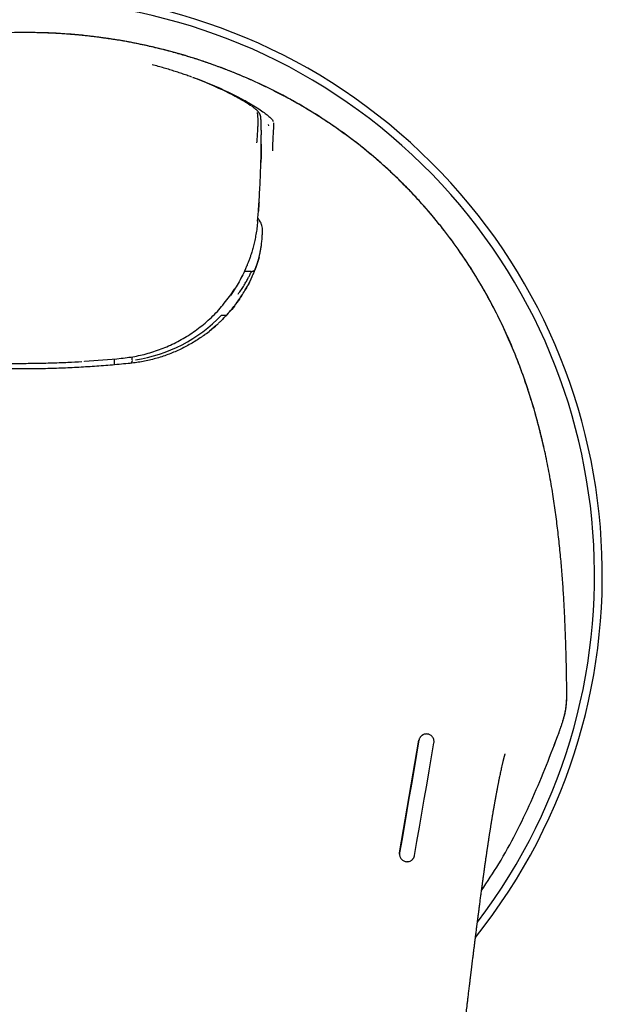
# Model space of a CAD drawing. Header units: millimetres. Extents: x 8 to 983, y 12 to 718.
# Tile 8 of 33: x 462 to 489, y 292 to 338. Entities that reach past the tile are written whole.
import ezdxf

# ---------------------------------------------------------------- set-up
doc = ezdxf.new("R2010")
doc.units = ezdxf.units.MM

msp = doc.modelspace()

# ---------------------------------------------------------------- linework, layer by layer
at = {"color": 7, "linetype": 'Continuous', "lineweight": 30}
for p, q in [((473.189, 333.393), (473.18, 333.433)), ((473.188, 333.393), (473.189, 333.388)), ((473.56, 332.972), (473.546, 333.033)), ((473.216, 332.124), (473.217, 332.122)), ((473.048, 328.569), (473.082, 329.029)), ((473.268, 328.021), (473.273, 328.192)), ((472.757, 326.245), (472.431, 326.243)), ((472.332, 326.039), (472.339, 326.051)), ((471.814, 325.175), (471.985, 325.438)), ((471.38, 324.232), (471.384, 324.232)), ((471.155, 323.781), (470.827, 323.495)), ((465.059, 322.105), (465.059, 322.114)), ((465.059, 322.105), (465.059, 322.105)), ((466.433, 322.218), (466.435, 321.944)), ((467.259, 322.168), (467.258, 322.32)), ((486.25, 318.183), (486.247, 318.182)), ((487.316, 307.103), (487.306, 307.559)), ((487.316, 307.103), (487.315, 307.11)), ((487.318, 307.018), (487.316, 307.11)), ((486.888, 304.794), (486.959, 304.984)), ((479.601, 299.43), (480.495, 304.624)), ((486.73, 304.39), (486.885, 304.795))]:
    msp.add_line(p, q, dxfattribs=at)
at = {"color": 7, "linetype": 'Continuous', "lineweight": 30, "flags": 128}
for points in [[(480.495, 304.625), (480.383, 303.975), (480.272, 303.326), (480.16, 302.677), (480.048, 302.028), (479.936, 301.378), (479.824, 300.729), (479.713, 300.08), (479.601, 299.43)], [(480.291, 299.311), (480.402, 299.96), (480.514, 300.609), (480.626, 301.259), (480.738, 301.908), (480.85, 302.557), (480.962, 303.206), (481.073, 303.856), (481.185, 304.505)]]:
    msp.add_lwpolyline(points, dxfattribs=at)
at = {"color": 7, "linetype": 'Continuous', "lineweight": 30}
for centre, radius, start, end in [((462.095, 312.263), 26.861, 321.4554, 220.8127), ((462.095, 312.263), 26.5, 322.7624, 219.5891), ((466.462, 328.843), 6.935, 339.0602, 341.3202)]:
    msp.add_arc(centre, radius, start, end, dxfattribs=at)
for centre, major_axis, ratio, start_param, end_param in [((472.752, 326.435), (0.197, -0.037), 0.995231, 6.022361, 6.105378), ((466.961, 328.034), (5.446, 3.19), 0.915847, 4.292545, 5.01675), ((462.008, 371.703), (49.999, 0.249), 0.993628, 4.768499, 4.802564)]:
    msp.add_ellipse(centre, major_axis=major_axis, ratio=ratio, start_param=start_param, end_param=end_param, dxfattribs=at)
for points, knots in [([(462.184, 337.276), (461.717, 337.267), (460.787, 337.249), (459.4, 337.129), (458.026, 336.941), (456.665, 336.677), (455.319, 336.339), (453.991, 335.929), (452.686, 335.446), (451.412, 334.892), (450.172, 334.266), (448.97, 333.569), (447.808, 332.8), (446.692, 331.962), (445.63, 331.058), (444.629, 330.095), (443.692, 329.075), (442.819, 328.001), (442.009, 326.871), (441.264, 325.693), (440.59, 324.473), (439.992, 323.219), (439.465, 321.937), (439.011, 320.629), (438.619, 319.298), (438.412, 318.396), (438.309, 317.944)], [0, 0, 0, 0, 0.041967, 0.083678, 0.125236, 0.166746, 0.208316, 0.250052, 0.291795, 0.333435, 0.375037, 0.416672, 0.45842, 0.500366, 0.542218, 0.583809, 0.625276, 0.666752, 0.708367, 0.750245, 0.792106, 0.833732, 0.875243, 0.916738, 0.958301, 1, 1, 1, 1]), ([(486.25, 318.183), (486.158, 318.57), (485.974, 319.342), (485.639, 320.485), (485.258, 321.611), (484.826, 322.718), (484.341, 323.805), (483.803, 324.87), (483.209, 325.909), (482.563, 326.917), (481.869, 327.888), (481.128, 328.82), (480.341, 329.711), (479.508, 330.561), (478.629, 331.367), (477.656, 332.17), (476.587, 332.955), (475.42, 333.71), (474.214, 334.392), (472.971, 335.003), (471.692, 335.543), (470.382, 336.013), (469.047, 336.411), (467.697, 336.734), (466.335, 336.984), (464.961, 337.158), (463.576, 337.263), (462.649, 337.272), (462.184, 337.276)], [0, 0, 0, 0, 0.035767, 0.071455, 0.107093, 0.14272, 0.178385, 0.214144, 0.250065, 0.286011, 0.321794, 0.357472, 0.393104, 0.428753, 0.464481, 0.500354, 0.542201, 0.583813, 0.625309, 0.6668, 0.708393, 0.750187, 0.792018, 0.833612, 0.875088, 0.916567, 0.958166, 1, 1, 1, 1]), ([(486.247, 318.182), (486.223, 318.288), (486.175, 318.497), (486.1, 318.803), (486.026, 319.096), (485.952, 319.376), (485.878, 319.642), (485.806, 319.894), (485.735, 320.133), (485.666, 320.36), (485.598, 320.576), (485.532, 320.782), (485.467, 320.977), (485.404, 321.16), (485.345, 321.332), (485.288, 321.491), (485.235, 321.638), (485.149, 321.871), (485.025, 322.194), (484.858, 322.611), (484.68, 323.031), (484.481, 323.479), (484.257, 323.954), (484.009, 324.452), (483.749, 324.945), (483.477, 325.433), (483.192, 325.915), (482.887, 326.404), (482.562, 326.899), (482.215, 327.399), (481.855, 327.888), (481.483, 328.368), (481.099, 328.838), (480.702, 329.297), (480.305, 329.733), (479.908, 330.147), (479.513, 330.539), (479.109, 330.921), (478.694, 331.294), (478.271, 331.657), (477.824, 332.021), (477.354, 332.384), (476.862, 332.744), (476.362, 333.09), (475.854, 333.423), (475.337, 333.742), (474.813, 334.048), (474.296, 334.332), (473.788, 334.595), (473.288, 334.839), (472.783, 335.072), (472.272, 335.293), (471.756, 335.503), (471.222, 335.706), (470.671, 335.901), (470.103, 336.087), (469.531, 336.261), (469.027, 336.4), (468.596, 336.511), (468.242, 336.597), (467.896, 336.675), (467.56, 336.747), (467.296, 336.799), (467.103, 336.836), (466.976, 336.859), (466.85, 336.882), (466.718, 336.905), (466.576, 336.928), (466.42, 336.954), (466.257, 336.979), (466.086, 337.004), (465.909, 337.029), (465.72, 337.055), (465.52, 337.08), (465.309, 337.105), (465.087, 337.13), (464.853, 337.153), (464.607, 337.175), (464.351, 337.196), (464.082, 337.216), (463.802, 337.233), (463.517, 337.247), (463.226, 337.258), (462.93, 337.267), (462.623, 337.272), (462.373, 337.273), (462.226, 337.272), (462.184, 337.272)], [0, 0, 0, 0, 0.0098114, 0.0192505, 0.0283185, 0.0370164, 0.0453453, 0.053167, 0.0606344, 0.0677481, 0.0745088, 0.0810439, 0.0872124, 0.0930147, 0.098451, 0.1035217, 0.1082269, 0.1125728, 0.1258663, 0.1393409, 0.1529996, 0.1668455, 0.1835216, 0.2002251, 0.2169462, 0.2336919, 0.250476, 0.2672726, 0.285554, 0.3037986, 0.3220202, 0.3402286, 0.3584318, 0.376632, 0.3948264, 0.4115064, 0.4281946, 0.4448938, 0.4616089, 0.4783467, 0.4951154, 0.5134463, 0.5317373, 0.5499861, 0.5682054, 0.5864081, 0.6046041, 0.6228001, 0.6394747, 0.6561494, 0.6728313, 0.6895251, 0.7062336, 0.7229629, 0.740878, 0.7588394, 0.7767814, 0.7946779, 0.8058897, 0.8168413, 0.8274672, 0.8377703, 0.8477533, 0.8516573, 0.8555106, 0.8593133, 0.8632435, 0.8675676, 0.8722884, 0.877406, 0.8824458, 0.8878194, 0.8935273, 0.8995699, 0.9059476, 0.9126614, 0.9197121, 0.9271007, 0.9348285, 0.9428969, 0.9513077, 0.9600628, 0.9686349, 0.977517, 0.9867116, 0.9962212, 1, 1, 1, 1]), ([(470.003, 335.22), (469.984, 335.227), (469.892, 335.261), (469.721, 335.321), (469.489, 335.401), (469.246, 335.481), (468.994, 335.56), (468.731, 335.638), (468.458, 335.716), (468.272, 335.765), (468.177, 335.79)], [0, 0, 0, 0, 0.032851, 0.158655, 0.288268, 0.421868, 0.559642, 0.701788, 0.848508, 1, 1, 1, 1]), ([(472.728, 333.903), (472.722, 333.907), (472.626, 333.977), (472.316, 334.168), (471.723, 334.491), (470.945, 334.848), (470.371, 335.094), (470.056, 335.202), (470.051, 335.203)], [0, 0, 0, 0, 0.01692, 0.260415, 0.504229, 0.749437, 0.99661, 1, 1, 1, 1]), ([(470.059, 335.205), (470.162, 335.169), (470.426, 335.075), (470.838, 334.911), (471.285, 334.721), (471.702, 334.528), (472.04, 334.361), (472.309, 334.22), (472.522, 334.103), (472.772, 333.958), (473.04, 333.793), (473.299, 333.618), (473.502, 333.465), (473.648, 333.338), (473.743, 333.234), (473.761, 333.188), (473.771, 333.164)], [0, 0, 0, 0, 0.042979, 0.111399, 0.181352, 0.250454, 0.318488, 0.36367, 0.408993, 0.454701, 0.539703, 0.625707, 0.713795, 0.804965, 0.90011, 1, 1, 1, 1]), ([(473.175, 333.446), (473.174, 333.453), (473.169, 333.469), (473.159, 333.493), (473.148, 333.516), (473.139, 333.534), (473.129, 333.549), (473.12, 333.564), (473.108, 333.58), (473.094, 333.599), (473.076, 333.62), (473.057, 333.642), (473.037, 333.662), (473.011, 333.688), (472.974, 333.722), (472.922, 333.765), (472.871, 333.805), (472.821, 333.841), (472.789, 333.864), (472.77, 333.878), (472.767, 333.88)], [0, 0, 0, 0, 0.030322, 0.074033, 0.11125, 0.141966, 0.166356, 0.198434, 0.235192, 0.276642, 0.337013, 0.393981, 0.446674, 0.495747, 0.609254, 0.721663, 0.837242, 0.910493, 0.982835, 1, 1, 1, 1]), ([(473.019, 332.193), (473.026, 332.279), (473.04, 332.451), (473.054, 332.697), (473.065, 332.928), (473.071, 333.136), (473.068, 333.312), (473.059, 333.449), (473.047, 333.547), (473.042, 333.573), (473.039, 333.586)], [0, 0, 0, 0, 0.121268, 0.244496, 0.368778, 0.493884, 0.620169, 0.747211, 0.874068, 1, 1, 1, 1]), ([(473.217, 332.775), (473.217, 332.787), (473.217, 332.834), (473.216, 332.907), (473.214, 332.989), (473.212, 333.058), (473.211, 333.119), (473.209, 333.175), (473.206, 333.226), (473.204, 333.267), (473.202, 333.3), (473.2, 333.325), (473.198, 333.344), (473.196, 333.359), (473.194, 333.371), (473.192, 333.381), (473.191, 333.387), (473.19, 333.389)], [0, 0, 0, 0, 0.038891, 0.142832, 0.246544, 0.33078, 0.41748, 0.507924, 0.602043, 0.696042, 0.771056, 0.840256, 0.901007, 0.939451, 0.970615, 0.993685, 1, 1, 1, 1]), ([(473.785, 333.102), (473.786, 333.09), (473.788, 333.065), (473.784, 332.972), (473.777, 332.844), (473.764, 332.63), (473.744, 332.297), (473.736, 331.98), (473.732, 331.821)], [0, 0, 0, 0, 0.130162, 0.256316, 0.380649, 0.504528, 0.752351, 1, 1, 1, 1]), ([(473.217, 332.772), (473.217, 332.77), (473.218, 332.738), (473.218, 332.668), (473.219, 332.598), (473.219, 332.558), (473.219, 332.556)], [0, 0, 0, 0, 0.028318, 0.492161, 0.964628, 1, 1, 1, 1]), ([(473.219, 332.426), (473.219, 332.447), (473.219, 332.492), (473.219, 332.535), (473.219, 332.558)], [0, 0, 0, 0, 0.466589, 1, 1, 1, 1]), ([(473.082, 329.029), (473.093, 329.174), (473.128, 329.615), (473.167, 330.356), (473.202, 331.243), (473.212, 331.832), (473.217, 332.123)], [0, 0, 0, 0, 0.13997, 0.428932, 0.717916, 1, 1, 1, 1]), ([(473.217, 332.122), (473.215, 332.016), (473.213, 331.808), (473.207, 331.525), (473.202, 331.348), (473.2, 331.273)], [0, 0, 0, 0, 0.3756085, 0.7344904, 1, 1, 1, 1]), ([(473.217, 332.124), (473.217, 332.165), (473.218, 332.248), (473.219, 332.349), (473.219, 332.407), (473.219, 332.426)], [0, 0, 0, 0, 0.4036417, 0.8085442, 1, 1, 1, 1]), ([(473.114, 329.45), (473.113, 329.436), (473.108, 329.368), (473.1, 329.25), (473.091, 329.123), (473.086, 329.051), (473.084, 329.028)], [0, 0, 0, 0, 0.0986931, 0.486126, 0.8399215, 1, 1, 1, 1]), ([(473.048, 328.568), (473.038, 328.463), (473.018, 328.258), (472.972, 327.963), (472.919, 327.69), (472.859, 327.438), (472.795, 327.207), (472.732, 327.004), (472.671, 326.828), (472.615, 326.675), (472.556, 326.526), (472.512, 326.423), (472.484, 326.36), (472.477, 326.345), (472.47, 326.329), (472.464, 326.314), (472.457, 326.299), (472.45, 326.285), (472.395, 326.163), (472.285, 325.94), (472.109, 325.627), (471.945, 325.362), (471.833, 325.205), (471.789, 325.143)], [0, 0, 0, 0, 0.086157, 0.167012, 0.242566, 0.312817, 0.377766, 0.437413, 0.485516, 0.529514, 0.569405, 0.615773, 0.620531, 0.625199, 0.629777, 0.634264, 0.638662, 0.642969, 0.647186, 0.747275, 0.844339, 0.938379, 1, 1, 1, 1]), ([(473.273, 328.192), (473.273, 328.194), (473.274, 328.198), (473.274, 328.205), (473.274, 328.214), (473.274, 328.225), (473.273, 328.238), (473.269, 328.284), (473.253, 328.361), (473.214, 328.466), (473.164, 328.562), (473.115, 328.643), (473.075, 328.696), (473.059, 328.717)], [0, 0, 0, 0, 0.014917, 0.029644, 0.048711, 0.072121, 0.099873, 0.131971, 0.364564, 0.574076, 0.733311, 0.891198, 1, 1, 1, 1]), ([(473.032, 326.622), (473.039, 326.644), (473.053, 326.689), (473.072, 326.755), (473.09, 326.819), (473.106, 326.881), (473.121, 326.94), (473.135, 326.996), (473.147, 327.05), (473.158, 327.099), (473.167, 327.144), (473.175, 327.185), (473.183, 327.224), (473.188, 327.253), (473.191, 327.272), (473.193, 327.282), (473.195, 327.292), (473.197, 327.303), (473.199, 327.315), (473.204, 327.348), (473.214, 327.414), (473.228, 327.51), (473.24, 327.617), (473.251, 327.722), (473.259, 327.824), (473.264, 327.923), (473.267, 327.988), (473.268, 328.021)], [0, 0, 0, 0, 0.0513045, 0.1006025, 0.147894, 0.1931789, 0.2364573, 0.2777291, 0.3169944, 0.3542532, 0.3853811, 0.4149551, 0.4429753, 0.4694416, 0.4769104, 0.4842454, 0.4914467, 0.4985143, 0.5063621, 0.5174632, 0.5692003, 0.6468156, 0.7221046, 0.7950675, 0.8657043, 0.9340151, 1, 1, 1, 1]), ([(470.578, 323.313), (470.597, 323.326), (470.697, 323.397), (470.873, 323.536), (471.047, 323.682), (471.161, 323.785), (471.22, 323.839), (471.278, 323.894), (471.336, 323.95), (471.394, 324.006), (471.49, 324.103), (471.623, 324.243), (471.79, 324.433), (471.953, 324.632), (472.111, 324.842), (472.27, 325.069), (472.426, 325.314), (472.573, 325.568), (472.669, 325.75), (472.72, 325.854), (472.736, 325.887), (472.752, 325.92), (472.767, 325.953), (472.783, 325.986), (472.818, 326.062), (472.872, 326.184), (472.943, 326.356), (473.012, 326.539), (473.077, 326.725), (473.116, 326.85), (473.134, 326.91)], [0, 0, 0, 0, 0.015136, 0.081309, 0.148186, 0.16582, 0.183502, 0.201233, 0.219012, 0.236841, 0.254718, 0.309597, 0.365652, 0.422883, 0.481292, 0.540881, 0.60779, 0.67613, 0.737453, 0.745566, 0.753699, 0.76185, 0.77002, 0.778209, 0.786418, 0.826142, 0.867899, 0.911688, 0.957509, 1, 1, 1, 1]), ([(472.15, 325.209), (472.2, 325.279), (472.299, 325.415), (472.425, 325.614), (472.532, 325.796), (472.618, 325.955), (472.685, 326.086), (472.729, 326.18), (472.753, 326.231), (472.754, 326.235), (472.754, 326.236)], [0, 0, 0, 0, 0.144606, 0.284714, 0.421128, 0.554716, 0.686406, 0.817163, 0.947974, 1, 1, 1, 1]), ([(472.935, 326.353), (472.932, 326.348), (472.927, 326.339), (472.917, 326.324), (472.905, 326.309), (472.894, 326.297), (472.885, 326.289), (472.879, 326.283), (472.871, 326.277), (472.86, 326.27), (472.844, 326.261), (472.821, 326.251), (472.791, 326.243), (472.769, 326.242), (472.757, 326.241)], [0, 0, 0, 0, 0.182077, 0.328142, 0.441171, 0.524683, 0.557179, 0.584982, 0.610337, 0.64916, 0.708633, 0.788125, 0.886153, 1, 1, 1, 1]), ([(472.741, 325.904), (472.697, 325.81), (472.622, 325.653), (472.514, 325.465), (472.47, 325.389)], [0, 0, 0, 0, 0.594941, 1, 1, 1, 1]), ([(466.757, 322.247), (466.993, 322.276), (467.469, 322.335), (468.172, 322.517), (468.864, 322.769), (469.536, 323.101), (470.179, 323.508), (470.781, 323.992), (471.339, 324.544), (471.655, 324.964), (471.814, 325.175)], [0, 0, 0, 0, 0.117516, 0.237101, 0.358791, 0.482623, 0.608628, 0.73684, 0.867288, 1, 1, 1, 1]), ([(472.318, 325.142), (472.169, 324.924), (471.902, 324.531), (471.571, 324.189), (471.424, 324.037)], [0, 0, 0, 0, 0.556229, 1, 1, 1, 1]), ([(471.384, 324.232), (471.398, 324.232), (471.426, 324.232), (471.463, 324.232), (471.492, 324.233), (471.516, 324.233), (471.543, 324.233), (471.566, 324.233), (471.584, 324.233), (471.6, 324.233), (471.607, 324.233), (471.611, 324.233)], [0, 0, 0, 0, 0.153386, 0.29803, 0.390999, 0.482219, 0.572658, 0.718131, 0.788752, 0.859132, 1, 1, 1, 1]), ([(470.578, 323.314), (470.537, 323.284), (470.417, 323.196), (470.211, 323.062), (469.961, 322.91), (469.704, 322.77), (469.441, 322.64), (469.173, 322.521), (468.899, 322.413), (468.621, 322.316), (468.338, 322.231), (468.051, 322.158), (467.761, 322.097), (467.467, 322.047), (467.27, 322.024), (467.171, 322.013)], [0, 0, 0, 0, 0.041779, 0.12137, 0.200999, 0.280659, 0.360335, 0.440013, 0.519696, 0.599415, 0.679212, 0.759128, 0.839205, 0.919482, 1, 1, 1, 1]), ([(459.459, 322.077), (459.714, 322.065), (460.24, 322.04), (461.038, 322.019), (461.852, 322.01), (462.667, 322.014), (463.482, 322.032), (464.237, 322.059), (464.721, 322.086), (464.934, 322.098)], [0, 0, 0, 0, 0.139621, 0.288359, 0.437094, 0.585827, 0.734561, 0.8833, 1, 1, 1, 1]), ([(467.258, 322.149), (467.257, 322.139), (467.254, 322.119), (467.245, 322.091), (467.233, 322.066), (467.216, 322.041), (467.201, 322.024), (467.19, 322.016), (467.19, 322.015)], [0, 0, 0, 0, 0.203621, 0.394728, 0.570509, 0.728926, 0.990608, 1, 1, 1, 1]), ([(462.261, 321.752), (461.989, 321.752), (461.444, 321.752), (460.627, 321.768), (459.809, 321.796), (458.989, 321.838), (458.169, 321.893), (457.622, 321.94), (457.349, 321.964)], [0, 0, 0, 0, 0.165881, 0.332007, 0.498429, 0.665199, 0.832371, 1, 1, 1, 1]), ([(467.171, 322.013), (466.896, 321.987), (466.347, 321.933), (465.522, 321.87), (464.698, 321.82), (463.875, 321.783), (463.063, 321.759), (462.525, 321.755), (462.261, 321.752)], [0, 0, 0, 0, 0.168631, 0.336802, 0.504568, 0.671981, 0.839097, 1, 1, 1, 1]), ([(487.042, 312.981), (487.029, 313.116), (487.004, 313.386), (486.961, 313.796), (486.915, 314.206), (486.865, 314.619), (486.812, 315.033), (486.753, 315.449), (486.688, 315.88), (486.616, 316.327), (486.535, 316.789), (486.447, 317.253), (486.353, 317.718), (486.285, 318.028), (486.25, 318.183)], [0, 0, 0, 0, 0.080439, 0.16059, 0.240511, 0.320261, 0.399902, 0.479494, 0.5591, 0.646756, 0.734588, 0.822682, 0.911124, 1, 1, 1, 1]), ([(487.31, 307.559), (487.304, 307.817), (487.292, 308.333), (487.27, 309.107), (487.242, 309.882), (487.206, 310.656), (487.163, 311.431), (487.11, 312.206), (487.064, 312.722), (487.042, 312.981)], [0, 0, 0, 0, 0.142597, 0.285272, 0.428023, 0.570856, 0.713782, 0.856821, 1, 1, 1, 1]), ([(486.955, 304.985), (486.968, 305.02), (486.995, 305.094), (487.038, 305.211), (487.083, 305.341), (487.13, 305.485), (487.176, 305.642), (487.218, 305.803), (487.253, 305.966), (487.28, 306.13), (487.299, 306.302), (487.311, 306.479), (487.317, 306.661), (487.318, 306.847), (487.316, 306.97), (487.315, 307.033)], [0, 0, 0, 0, 0.051929, 0.110084, 0.174536, 0.245247, 0.322054, 0.404665, 0.479793, 0.558693, 0.641338, 0.72741, 0.81639, 0.907562, 1, 1, 1, 1]), ([(486.958, 304.984), (486.988, 305.064), (487.048, 305.227), (487.132, 305.476), (487.206, 305.733), (487.264, 305.994), (487.299, 306.256), (487.316, 306.514), (487.321, 306.766), (487.319, 306.93), (487.318, 307.011)], [0, 0, 0, 0, 0.120784, 0.245745, 0.372784, 0.500276, 0.627442, 0.75389, 0.878584, 1, 1, 1, 1]), ([(481.185, 304.505), (481.188, 304.53), (481.193, 304.577), (481.183, 304.64), (481.167, 304.691), (481.149, 304.73), (481.122, 304.773), (481.083, 304.818), (481.028, 304.861), (480.979, 304.885), (480.943, 304.898), (480.921, 304.904), (480.885, 304.911), (480.835, 304.915), (480.769, 304.908), (480.721, 304.893), (480.69, 304.88), (480.676, 304.873), (480.663, 304.866), (480.65, 304.858), (480.635, 304.848), (480.617, 304.834), (480.594, 304.814), (480.569, 304.787), (480.542, 304.75), (480.519, 304.707), (480.503, 304.664), (480.498, 304.637), (480.495, 304.625)], [0, 0, 0, 0, 0.068037, 0.132316, 0.173129, 0.21229, 0.249811, 0.311768, 0.374026, 0.436644, 0.457638, 0.478681, 0.499774, 0.554968, 0.614979, 0.679831, 0.693407, 0.70718, 0.721147, 0.735311, 0.74967, 0.76996, 0.797558, 0.832461, 0.874665, 0.923588, 0.965367, 1, 1, 1, 1]), ([(483.383, 297.687), (483.654, 298.096), (484.223, 298.955), (484.976, 300.334), (485.676, 301.793), (486.311, 303.282), (486.695, 304.29), (486.888, 304.794)], [0, 0, 0, 0, 0.185203, 0.388881, 0.592579, 0.796268, 1, 1, 1, 1]), ([(462.761, 221.41), (462.903, 221.411), (463.236, 221.412), (463.757, 221.417), (464.319, 221.427), (464.866, 221.443), (465.4, 221.467), (465.92, 221.499), (466.428, 221.541), (466.929, 221.591), (467.421, 221.652), (467.904, 221.723), (468.375, 221.803), (468.833, 221.893), (469.278, 221.99), (469.71, 222.096), (470.114, 222.206), (470.491, 222.318), (470.842, 222.431), (471.183, 222.549), (471.513, 222.672), (471.83, 222.798), (472.134, 222.928), (472.425, 223.06), (472.706, 223.195), (472.988, 223.339), (473.269, 223.492), (473.549, 223.654), (473.816, 223.817), (474.069, 223.982), (474.309, 224.147), (474.537, 224.311), (474.751, 224.476), (474.952, 224.639), (475.142, 224.8), (475.319, 224.959), (475.484, 225.115), (475.638, 225.267), (475.78, 225.414), (475.91, 225.556), (476.029, 225.691), (476.139, 225.821), (476.24, 225.946), (476.333, 226.065), (476.417, 226.178), (476.494, 226.283), (476.562, 226.38), (476.624, 226.471), (476.682, 226.559), (476.746, 226.658), (476.818, 226.775), (476.899, 226.912), (476.982, 227.06), (477.068, 227.221), (477.155, 227.394), (477.242, 227.58), (477.322, 227.762), (477.394, 227.939), (477.459, 228.109), (477.523, 228.286), (477.578, 228.453), (477.624, 228.604), (477.662, 228.732), (477.694, 228.85), (477.722, 228.959), (477.747, 229.06), (477.768, 229.15), (477.786, 229.228), (477.798, 229.285), (477.806, 229.322), (477.81, 229.341), (477.812, 229.353), (477.814, 229.364), (477.817, 229.376), (477.822, 229.401), (477.831, 229.443), (477.843, 229.508), (477.858, 229.588), (477.875, 229.684), (477.894, 229.795), (477.914, 229.918), (477.933, 230.047), (477.951, 230.181), (477.969, 230.321), (477.985, 230.466), (478.004, 230.645), (478.024, 230.862), (478.043, 231.119), (478.061, 231.388), (478.076, 231.669), (478.09, 231.963), (478.103, 232.268), (478.117, 232.586), (478.131, 232.916), (478.147, 233.258), (478.163, 233.612), (478.18, 233.979), (478.197, 234.357), (478.216, 234.749), (478.235, 235.152), (478.255, 235.568), (478.275, 235.981), (478.295, 236.391), (478.315, 236.795), (478.335, 237.203), (478.356, 237.611), (478.376, 238.016), (478.397, 238.416), (478.422, 238.915), (478.453, 239.508), (478.49, 240.194), (478.526, 240.867), (478.562, 241.529), (478.597, 242.175), (478.633, 242.805), (478.667, 243.42), (478.702, 244.023), (478.736, 244.614), (478.769, 245.194), (478.803, 245.763), (478.836, 246.319), (478.865, 246.799), (478.889, 247.203), (478.909, 247.536), (478.929, 247.863), (478.949, 248.185), (478.97, 248.514), (478.99, 248.849), (479.011, 249.186), (479.032, 249.509), (479.051, 249.819), (479.07, 250.114), (479.088, 250.396), (479.105, 250.666), (479.122, 250.925), (479.138, 251.171), (479.151, 251.373), (479.161, 251.532), (479.169, 251.649), (479.176, 251.755), (479.181, 251.845), (479.186, 251.921), (479.191, 251.984), (479.194, 252.045), (479.199, 252.107), (479.203, 252.175), (479.209, 252.264), (479.216, 252.378), (479.226, 252.518), (479.236, 252.676), (479.248, 252.852), (479.261, 253.048), (479.275, 253.259), (479.29, 253.486), (479.306, 253.721), (479.322, 253.963), (479.338, 254.21), (479.356, 254.47), (479.375, 254.744), (479.394, 255.027), (479.414, 255.316), (479.446, 255.778), (479.49, 256.417), (479.551, 257.285), (479.617, 258.217), (479.688, 259.213), (479.763, 260.24), (479.841, 261.298), (479.923, 262.387), (480.006, 263.49), (480.093, 264.607), (480.181, 265.739), (480.272, 266.884), (480.42, 268.722), (480.629, 271.249), (480.875, 274.106), (481.098, 276.611), (481.296, 278.763), (481.522, 281.149), (481.701, 282.967), (481.827, 284.216), (481.873, 284.665), (481.919, 285.111), (481.964, 285.55), (482.009, 285.984), (482.054, 286.412), (482.098, 286.832), (482.141, 287.24), (482.184, 287.638), (482.225, 288.021), (482.265, 288.391), (482.304, 288.747), (482.342, 289.093), (482.381, 289.447), (482.421, 289.808), (482.463, 290.176), (482.502, 290.528), (482.54, 290.864), (482.577, 291.184), (482.607, 291.446), (482.632, 291.655), (482.65, 291.814), (482.668, 291.968), (482.686, 292.117), (482.703, 292.265), (482.722, 292.428), (482.744, 292.61), (482.768, 292.814), (482.794, 293.031), (482.815, 293.205), (482.831, 293.333), (482.84, 293.411), (482.85, 293.49), (482.859, 293.569), (482.869, 293.646), (482.877, 293.717), (482.885, 293.778), (482.891, 293.829), (482.896, 293.869), (482.899, 293.897), (482.901, 293.915), (482.903, 293.93), (482.906, 293.951), (482.91, 293.985), (482.916, 294.033), (482.923, 294.093), (482.931, 294.158), (482.94, 294.226), (482.948, 294.295), (482.957, 294.365), (482.971, 294.479), (482.991, 294.641), (483.015, 294.837), (483.039, 295.025), (483.062, 295.206), (483.085, 295.394), (483.11, 295.59), (483.136, 295.793), (483.157, 295.955), (483.172, 296.073), (483.181, 296.144), (483.189, 296.21), (483.197, 296.272), (483.205, 296.331), (483.212, 296.383), (483.217, 296.425), (483.221, 296.454), (483.223, 296.472), (483.225, 296.487), (483.227, 296.504), (483.23, 296.527), (483.234, 296.554), (483.239, 296.594), (483.246, 296.649), (483.255, 296.72), (483.266, 296.802), (483.278, 296.895), (483.291, 296.994), (483.31, 297.136), (483.333, 297.314), (483.358, 297.499), (483.377, 297.646), (483.392, 297.759), (483.407, 297.866), (483.42, 297.966), (483.432, 298.056), (483.442, 298.128), (483.45, 298.184), (483.456, 298.229), (483.461, 298.271), (483.467, 298.314), (483.474, 298.364), (483.482, 298.422), (483.491, 298.489), (483.502, 298.563), (483.513, 298.643), (483.524, 298.725), (483.536, 298.81), (483.548, 298.897), (483.561, 298.987), (483.574, 299.076), (483.586, 299.164), (483.598, 299.248), (483.609, 299.323), (483.619, 299.388), (483.626, 299.437), (483.631, 299.475), (483.636, 299.507), (483.642, 299.545), (483.648, 299.591), (483.656, 299.644), (483.666, 299.707), (483.676, 299.777), (483.688, 299.853), (483.699, 299.93), (483.71, 300), (483.719, 300.058), (483.725, 300.102), (483.731, 300.136), (483.736, 300.169), (483.742, 300.211), (483.751, 300.269), (483.763, 300.34), (483.774, 300.413), (483.785, 300.48), (483.794, 300.542), (483.804, 300.603), (483.814, 300.662), (483.822, 300.716), (483.83, 300.761), (483.836, 300.8), (483.842, 300.836), (483.849, 300.878), (483.857, 300.931), (483.868, 300.993), (483.878, 301.058), (483.889, 301.125), (483.9, 301.19), (483.913, 301.262), (483.925, 301.337), (483.939, 301.418), (483.953, 301.497), (483.965, 301.563), (483.974, 301.617), (483.981, 301.659), (483.989, 301.703), (483.997, 301.75), (484.006, 301.797), (484.014, 301.841), (484.02, 301.878), (484.026, 301.906), (484.03, 301.931), (484.035, 301.957), (484.04, 301.988), (484.047, 302.025), (484.055, 302.067), (484.064, 302.115), (484.073, 302.164), (484.082, 302.211), (484.09, 302.253), (484.096, 302.288), (484.101, 302.314), (484.105, 302.336), (484.109, 302.358), (484.114, 302.383), (484.121, 302.418), (484.13, 302.464), (484.141, 302.522), (484.153, 302.582), (484.164, 302.639), (484.176, 302.698), (484.188, 302.761), (484.202, 302.83), (484.219, 302.914), (484.239, 303.009), (484.261, 303.117), (484.285, 303.226), (484.308, 303.334), (484.33, 303.43), (484.347, 303.506), (484.362, 303.569), (484.375, 303.626), (484.386, 303.672), (484.395, 303.709), (484.403, 303.739), (484.411, 303.769), (484.418, 303.798), (484.424, 303.823), (484.43, 303.844), (484.435, 303.864), (484.441, 303.885), (484.447, 303.906), (484.452, 303.926), (484.456, 303.941), (484.46, 303.955), (484.464, 303.967), (484.467, 303.978), (484.469, 303.987), (484.471, 303.991), (484.471, 303.991), (484.471, 303.991)], [0, 0, 0, 0, 0.004437, 0.010383, 0.016219, 0.021944, 0.027458, 0.032864, 0.038162, 0.043353, 0.048539, 0.053613, 0.058572, 0.063418, 0.068151, 0.072771, 0.077279, 0.081201, 0.085035, 0.088781, 0.092437, 0.096003, 0.099418, 0.102745, 0.105985, 0.109138, 0.112616, 0.115982, 0.119236, 0.12238, 0.125414, 0.128337, 0.131148, 0.133848, 0.136445, 0.138928, 0.1413, 0.143558, 0.145704, 0.147702, 0.149591, 0.15137, 0.153039, 0.154629, 0.156105, 0.157467, 0.158713, 0.159846, 0.160904, 0.162028, 0.163567, 0.16523, 0.167016, 0.168926, 0.170958, 0.173115, 0.175395, 0.177234, 0.179147, 0.181132, 0.18318, 0.184708, 0.186115, 0.187403, 0.188572, 0.18969, 0.190672, 0.191516, 0.192223, 0.192519, 0.192714, 0.192818, 0.192925, 0.193055, 0.193208, 0.193734, 0.194428, 0.195288, 0.196315, 0.197535, 0.198864, 0.200248, 0.201685, 0.203176, 0.204719, 0.206316, 0.208915, 0.211642, 0.214499, 0.217484, 0.220598, 0.223841, 0.227213, 0.230713, 0.234343, 0.238103, 0.241993, 0.246013, 0.250166, 0.25445, 0.258867, 0.263415, 0.267611, 0.271914, 0.276283, 0.280617, 0.28491, 0.289164, 0.293378, 0.300788, 0.30807, 0.315224, 0.322252, 0.329152, 0.335805, 0.342335, 0.348741, 0.355025, 0.361186, 0.367224, 0.373138, 0.37893, 0.382508, 0.386037, 0.389517, 0.392948, 0.396291, 0.400021, 0.403605, 0.407041, 0.41033, 0.413472, 0.416467, 0.419315, 0.422085, 0.4247, 0.427161, 0.428528, 0.429778, 0.430903, 0.431903, 0.432653, 0.433312, 0.433921, 0.434583, 0.435304, 0.436083, 0.437427, 0.438917, 0.440552, 0.442464, 0.444544, 0.446791, 0.449205, 0.451785, 0.454276, 0.456905, 0.459672, 0.462576, 0.465614, 0.468697, 0.471793, 0.480372, 0.489047, 0.4995, 0.51009, 0.520816, 0.532245, 0.543825, 0.555556, 0.567438, 0.579471, 0.591656, 0.603989, 0.638106, 0.672323, 0.695189, 0.7181, 0.741056, 0.771425, 0.776205, 0.780986, 0.785765, 0.790462, 0.795044, 0.799646, 0.804126, 0.808484, 0.812719, 0.816832, 0.820752, 0.824554, 0.828237, 0.831803, 0.835894, 0.839817, 0.843573, 0.847161, 0.850582, 0.853835, 0.855584, 0.85728, 0.858923, 0.860514, 0.862067, 0.863694, 0.865739, 0.867923, 0.870245, 0.872706, 0.873523, 0.874353, 0.875198, 0.876058, 0.876916, 0.87768, 0.878331, 0.878882, 0.879315, 0.879628, 0.879758, 0.879898, 0.880126, 0.880441, 0.880982, 0.881658, 0.882369, 0.883094, 0.883833, 0.884584, 0.885349, 0.887522, 0.889796, 0.89165, 0.893588, 0.895609, 0.897714, 0.899903, 0.902152, 0.902953, 0.903709, 0.904422, 0.905091, 0.905717, 0.906299, 0.906785, 0.907059, 0.907238, 0.907367, 0.90755, 0.90779, 0.908089, 0.908445, 0.90908, 0.909842, 0.910731, 0.911748, 0.912845, 0.913917, 0.916335, 0.918598, 0.919872, 0.921092, 0.922256, 0.923346, 0.924314, 0.925159, 0.925685, 0.926154, 0.926599, 0.927037, 0.927568, 0.928214, 0.928929, 0.929745, 0.930635, 0.931525, 0.93241, 0.933393, 0.93437, 0.935342, 0.936308, 0.937255, 0.93809, 0.938795, 0.93937, 0.939715, 0.940032, 0.94044, 0.940945, 0.941548, 0.942214, 0.943024, 0.94386, 0.944722, 0.945593, 0.946189, 0.946669, 0.947034, 0.947347, 0.947754, 0.948437, 0.949281, 0.950166, 0.95086, 0.951552, 0.952243, 0.95293, 0.953551, 0.954066, 0.954487, 0.95485, 0.955291, 0.955937, 0.956661, 0.957408, 0.958176, 0.958946, 0.959668, 0.960655, 0.961574, 0.962473, 0.963428, 0.963887, 0.964378, 0.9649, 0.965455, 0.96604, 0.966574, 0.967004, 0.967361, 0.967608, 0.967901, 0.968272, 0.96872, 0.969239, 0.969818, 0.970458, 0.971004, 0.97156, 0.971996, 0.972295, 0.972526, 0.972797, 0.973109, 0.973463, 0.974109, 0.97483, 0.975622, 0.976391, 0.977007, 0.977863, 0.978803, 0.979699, 0.981162, 0.98258, 0.984065, 0.985683, 0.98716, 0.98829, 0.989191, 0.990133, 0.991066, 0.99156, 0.992111, 0.992745, 0.993343, 0.993842, 0.994288, 0.99473, 0.99527, 0.995868, 0.996459, 0.996948, 0.997411, 0.997887, 0.998487, 0.999101, 0.999736, 1, 1, 1, 1]), ([(440.229, 303.77), (440.229, 303.77), (440.229, 303.771), (440.231, 303.766), (440.233, 303.758), (440.237, 303.746), (440.241, 303.732), (440.246, 303.716), (440.252, 303.696), (440.258, 303.673), (440.265, 303.647), (440.272, 303.623), (440.279, 303.596), (440.288, 303.563), (440.298, 303.525), (440.308, 303.487), (440.317, 303.451), (440.326, 303.417), (440.334, 303.385), (440.341, 303.355), (440.348, 303.325), (440.356, 303.293), (440.365, 303.258), (440.377, 303.205), (440.394, 303.133), (440.415, 303.043), (440.436, 302.952), (440.455, 302.863), (440.475, 302.773), (440.492, 302.693), (440.508, 302.622), (440.52, 302.561), (440.533, 302.502), (440.543, 302.452), (440.553, 302.406), (440.562, 302.364), (440.571, 302.319), (440.579, 302.277), (440.588, 302.237), (440.595, 302.201), (440.602, 302.168), (440.607, 302.139), (440.612, 302.114), (440.617, 302.091), (440.622, 302.064), (440.629, 302.03), (440.637, 301.992), (440.644, 301.953), (440.653, 301.908), (440.662, 301.861), (440.672, 301.813), (440.68, 301.771), (440.686, 301.739), (440.691, 301.715), (440.695, 301.693), (440.7, 301.668), (440.706, 301.632), (440.715, 301.585), (440.726, 301.531), (440.736, 301.477), (440.745, 301.426), (440.754, 301.379), (440.765, 301.322), (440.777, 301.254), (440.792, 301.173), (440.807, 301.089), (440.823, 300.998), (440.841, 300.9), (440.859, 300.8), (440.873, 300.719), (440.883, 300.66), (440.889, 300.624), (440.895, 300.59), (440.901, 300.556), (440.908, 300.515), (440.918, 300.456), (440.931, 300.382), (440.946, 300.294), (440.959, 300.214), (440.971, 300.144), (440.981, 300.086), (440.99, 300.032), (440.997, 299.988), (441.003, 299.951), (441.008, 299.918), (441.014, 299.884), (441.021, 299.841), (441.029, 299.791), (441.038, 299.736), (441.048, 299.678), (441.057, 299.621), (441.067, 299.556), (441.079, 299.484), (441.09, 299.409), (441.101, 299.345), (441.108, 299.297), (441.114, 299.26), (441.119, 299.225), (441.126, 299.185), (441.134, 299.132), (441.145, 299.064), (441.157, 298.983), (441.17, 298.896), (441.184, 298.807), (441.198, 298.717), (441.211, 298.627), (441.225, 298.539), (441.237, 298.453), (441.25, 298.37), (441.261, 298.293), (441.271, 298.224), (441.28, 298.164), (441.288, 298.111), (441.295, 298.061), (441.303, 298.009), (441.311, 297.952), (441.321, 297.888), (441.331, 297.815), (441.344, 297.728), (441.358, 297.628), (441.375, 297.515), (441.392, 297.397), (441.412, 297.258), (441.434, 297.098), (441.46, 296.915), (441.482, 296.759), (441.499, 296.638), (441.511, 296.557), (441.521, 296.486), (441.529, 296.425), (441.536, 296.376), (441.541, 296.339), (441.545, 296.312), (441.548, 296.291), (441.55, 296.275), (441.553, 296.259), (441.555, 296.239), (441.559, 296.211), (441.564, 296.176), (441.57, 296.136), (441.576, 296.094), (441.585, 296.028), (441.597, 295.936), (441.614, 295.815), (441.632, 295.686), (441.655, 295.521), (441.681, 295.327), (441.711, 295.107), (441.74, 294.898), (441.77, 294.677), (441.801, 294.447), (441.833, 294.208), (441.856, 294.033), (441.871, 293.92), (441.878, 293.865), (441.885, 293.815), (441.891, 293.774), (441.895, 293.742), (441.898, 293.721), (441.9, 293.705), (441.902, 293.689), (441.905, 293.665), (441.909, 293.633), (441.915, 293.589), (441.922, 293.537), (441.93, 293.476), (441.939, 293.408), (441.953, 293.303), (441.97, 293.168), (441.993, 292.995), (442.016, 292.819), (442.039, 292.641), (442.063, 292.454), (442.088, 292.26), (442.114, 292.06), (442.139, 291.867), (442.165, 291.658), (442.194, 291.427), (442.227, 291.172), (442.26, 290.905), (442.295, 290.627), (442.331, 290.337), (442.369, 290.026), (442.41, 289.692), (442.453, 289.336), (442.498, 288.966), (442.544, 288.581), (442.591, 288.183), (442.64, 287.771), (442.689, 287.357), (442.737, 286.942), (442.785, 286.528), (442.834, 286.102), (442.885, 285.663), (442.936, 285.214), (443.064, 284.079), (443.265, 282.264), (443.543, 279.662), (443.822, 276.951), (444.102, 274.134), (444.373, 271.323), (444.578, 269.122), (444.723, 267.533), (444.811, 266.555), (444.898, 265.586), (444.982, 264.627), (445.065, 263.684), (445.145, 262.757), (445.223, 261.845), (445.299, 260.942), (445.375, 260.035), (445.451, 259.122), (445.526, 258.204), (445.6, 257.298), (445.669, 256.437), (445.733, 255.622), (445.78, 255.025), (445.813, 254.612), (445.831, 254.382), (445.848, 254.161), (445.864, 253.95), (445.881, 253.73), (445.899, 253.503), (445.917, 253.273), (445.933, 253.057), (445.948, 252.855), (445.963, 252.669), (445.976, 252.499), (445.987, 252.344), (445.998, 252.202), (446.007, 252.082), (446.015, 251.982), (446.021, 251.899), (446.027, 251.82), (446.033, 251.738), (446.04, 251.644), (446.048, 251.538), (446.057, 251.419), (446.067, 251.288), (446.08, 251.115), (446.096, 250.899), (446.116, 250.638), (446.136, 250.362), (446.158, 250.07), (446.18, 249.764), (446.203, 249.445), (446.228, 249.113), (446.253, 248.765), (446.279, 248.4), (446.307, 248.019), (446.335, 247.623), (446.364, 247.218), (446.393, 246.807), (446.422, 246.389), (446.452, 245.963), (446.486, 245.472), (446.524, 244.912), (446.567, 244.282), (446.611, 243.638), (446.654, 242.98), (446.698, 242.313), (446.743, 241.637), (446.787, 240.951), (446.832, 240.253), (446.875, 239.564), (446.917, 238.885), (446.959, 238.217), (447, 237.539), (447.036, 236.939), (447.067, 236.423), (447.092, 235.999), (447.116, 235.587), (447.139, 235.186), (447.162, 234.796), (447.184, 234.418), (447.204, 234.05), (447.225, 233.694), (447.244, 233.349), (447.262, 233.017), (447.28, 232.698), (447.296, 232.391), (447.312, 232.095), (447.327, 231.808), (447.343, 231.53), (447.36, 231.261), (447.379, 231.004), (447.4, 230.758), (447.423, 230.524), (447.448, 230.303), (447.475, 230.094), (447.503, 229.896), (447.529, 229.734), (447.551, 229.607), (447.567, 229.516), (447.583, 229.436), (447.596, 229.367), (447.608, 229.309), (447.618, 229.263), (447.625, 229.231), (447.629, 229.211), (447.632, 229.198), (447.636, 229.179), (447.642, 229.152), (447.65, 229.116), (447.662, 229.063), (447.678, 228.995), (447.7, 228.907), (447.726, 228.806), (447.757, 228.691), (447.794, 228.563), (447.836, 228.422), (447.885, 228.273), (447.938, 228.12), (448.003, 227.943), (448.081, 227.748), (448.172, 227.538), (448.265, 227.337), (448.361, 227.146), (448.457, 226.965), (448.551, 226.8), (448.642, 226.648), (448.721, 226.523), (448.789, 226.42), (448.848, 226.333), (448.91, 226.243), (448.979, 226.146), (449.056, 226.043), (449.14, 225.933), (449.233, 225.817), (449.334, 225.694), (449.445, 225.565), (449.567, 225.429), (449.7, 225.286), (449.845, 225.14), (450, 224.989), (450.167, 224.834), (450.346, 224.677), (450.538, 224.517), (450.741, 224.356), (450.957, 224.194), (451.185, 224.031), (451.427, 223.869), (451.682, 223.707), (451.95, 223.546), (452.232, 223.387), (452.517, 223.236), (452.803, 223.094), (453.091, 222.959), (453.39, 222.827), (453.699, 222.7), (454.018, 222.577), (454.346, 222.459), (454.682, 222.347), (455.028, 222.239), (455.402, 222.132), (455.804, 222.027), (456.236, 221.926), (456.681, 221.833), (457.139, 221.748), (457.607, 221.673), (458.083, 221.608), (458.569, 221.552), (459.066, 221.506), (459.578, 221.469), (460.105, 221.441), (460.646, 221.422), (461.198, 221.411), (461.761, 221.407), (462.283, 221.408), (462.618, 221.409), (462.761, 221.41)], [0, 0, 0, 0, 0.000265, 0.000899, 0.001513, 0.002113, 0.002666, 0.003207, 0.003824, 0.004535, 0.005187, 0.005713, 0.006285, 0.006971, 0.00778, 0.008486, 0.009111, 0.009731, 0.010234, 0.010724, 0.011183, 0.011662, 0.012225, 0.01284, 0.014064, 0.015415, 0.016685, 0.017899, 0.019076, 0.020301, 0.021074, 0.021888, 0.022663, 0.023355, 0.023836, 0.024404, 0.024975, 0.025509, 0.026007, 0.026466, 0.026876, 0.027231, 0.027532, 0.027801, 0.028109, 0.028527, 0.029032, 0.02952, 0.029978, 0.030645, 0.031237, 0.031742, 0.032149, 0.0324, 0.032614, 0.032912, 0.033309, 0.033911, 0.034592, 0.035233, 0.03583, 0.036384, 0.036901, 0.037851, 0.038768, 0.039724, 0.040778, 0.041947, 0.043108, 0.044215, 0.044711, 0.045127, 0.045467, 0.045847, 0.046309, 0.046854, 0.047836, 0.048833, 0.049835, 0.050519, 0.0512, 0.051802, 0.052303, 0.052702, 0.053015, 0.053404, 0.053864, 0.054425, 0.055071, 0.055719, 0.056352, 0.056971, 0.057873, 0.058731, 0.059447, 0.059994, 0.060318, 0.060683, 0.061126, 0.061645, 0.062435, 0.063352, 0.064318, 0.06529, 0.066266, 0.067248, 0.068236, 0.069146, 0.070061, 0.070919, 0.07167, 0.072314, 0.072851, 0.073401, 0.07395, 0.074548, 0.075239, 0.076025, 0.076906, 0.078058, 0.079277, 0.080554, 0.08189, 0.083761, 0.085737, 0.087816, 0.08879, 0.089662, 0.090428, 0.091089, 0.091644, 0.091993, 0.092282, 0.092511, 0.09268, 0.092813, 0.09303, 0.093326, 0.09371, 0.094148, 0.09461, 0.095097, 0.096275, 0.097578, 0.099, 0.100431, 0.102901, 0.105263, 0.107517, 0.109663, 0.112375, 0.114945, 0.117373, 0.11799, 0.118598, 0.119152, 0.119598, 0.119934, 0.120157, 0.120292, 0.120456, 0.120668, 0.121042, 0.121509, 0.122071, 0.122726, 0.123474, 0.124266, 0.126085, 0.127839, 0.129842, 0.131751, 0.133567, 0.135854, 0.137975, 0.139989, 0.142079, 0.144681, 0.147408, 0.15026, 0.153236, 0.156337, 0.159563, 0.163223, 0.167032, 0.17099, 0.175095, 0.179349, 0.18375, 0.1883, 0.192601, 0.197027, 0.201577, 0.206251, 0.21105, 0.215973, 0.242578, 0.269124, 0.299218, 0.329236, 0.359177, 0.389042, 0.399535, 0.409956, 0.420269, 0.430474, 0.44057, 0.450381, 0.460087, 0.469688, 0.479186, 0.489062, 0.498823, 0.508469, 0.517999, 0.52629, 0.534492, 0.537029, 0.539475, 0.541824, 0.544078, 0.546236, 0.548844, 0.551297, 0.553595, 0.555737, 0.557724, 0.559525, 0.561176, 0.562678, 0.56403, 0.565003, 0.565881, 0.566667, 0.567521, 0.568521, 0.569646, 0.570912, 0.57232, 0.573822, 0.576431, 0.579206, 0.582146, 0.585252, 0.588524, 0.591898, 0.595432, 0.599125, 0.602978, 0.607075, 0.611302, 0.615603, 0.619978, 0.624426, 0.628948, 0.633543, 0.6401, 0.646801, 0.653646, 0.660635, 0.667768, 0.674914, 0.682199, 0.689623, 0.697185, 0.704165, 0.711259, 0.718467, 0.725788, 0.730402, 0.734902, 0.739282, 0.743543, 0.747684, 0.751705, 0.755607, 0.759389, 0.763053, 0.766599, 0.769967, 0.773223, 0.776365, 0.779395, 0.782364, 0.785216, 0.787952, 0.79057, 0.793072, 0.795416, 0.797648, 0.799766, 0.801769, 0.802858, 0.803844, 0.80471, 0.805454, 0.806077, 0.806578, 0.806959, 0.807107, 0.807223, 0.807392, 0.807702, 0.80811, 0.80857, 0.809396, 0.810349, 0.81143, 0.812697, 0.814104, 0.81565, 0.817335, 0.819071, 0.820754, 0.823293, 0.825702, 0.827981, 0.830278, 0.832426, 0.834425, 0.836274, 0.837974, 0.839095, 0.840152, 0.841281, 0.842524, 0.843881, 0.845325, 0.846879, 0.848543, 0.850316, 0.852239, 0.854275, 0.856425, 0.858687, 0.861063, 0.863552, 0.866154, 0.868854, 0.871665, 0.874588, 0.877622, 0.880766, 0.884021, 0.887386, 0.890864, 0.894075, 0.897376, 0.900768, 0.90425, 0.907823, 0.91142, 0.915102, 0.918871, 0.922724, 0.927221, 0.931831, 0.936552, 0.941387, 0.946335, 0.951304, 0.956382, 0.961568, 0.96686, 0.972372, 0.977997, 0.983733, 0.98958, 0.995539, 1, 1, 1, 1]), ([(479.601, 299.43), (479.599, 299.419), (479.596, 299.396), (479.595, 299.349), (479.603, 299.291), (479.626, 299.225), (479.66, 299.167), (479.704, 299.116), (479.758, 299.075), (479.82, 299.043), (479.879, 299.027), (479.93, 299.022), (479.973, 299.022), (480.024, 299.029), (480.084, 299.048), (480.134, 299.075), (480.165, 299.098), (480.182, 299.113), (480.2, 299.13), (480.22, 299.153), (480.242, 299.183), (480.261, 299.216), (480.275, 299.251), (480.285, 299.282), (480.289, 299.302), (480.291, 299.311)], [0, 0, 0, 0, 0.031877, 0.063081, 0.129383, 0.192669, 0.252976, 0.312, 0.373777, 0.436157, 0.499198, 0.539314, 0.576323, 0.61565, 0.678945, 0.747475, 0.769568, 0.787078, 0.809878, 0.837966, 0.871341, 0.910735, 0.944601, 0.974356, 1, 1, 1, 1]), ([(479.596, 299.369), (479.596, 299.378), (479.596, 299.398), (479.599, 299.418), (479.601, 299.43)], [0, 0, 0, 0, 0.427642, 1, 1, 1, 1])]:
    msp.add_open_spline(points, degree=3, knots=knots, dxfattribs=at)

doc.saveas('drawing.dxf')
